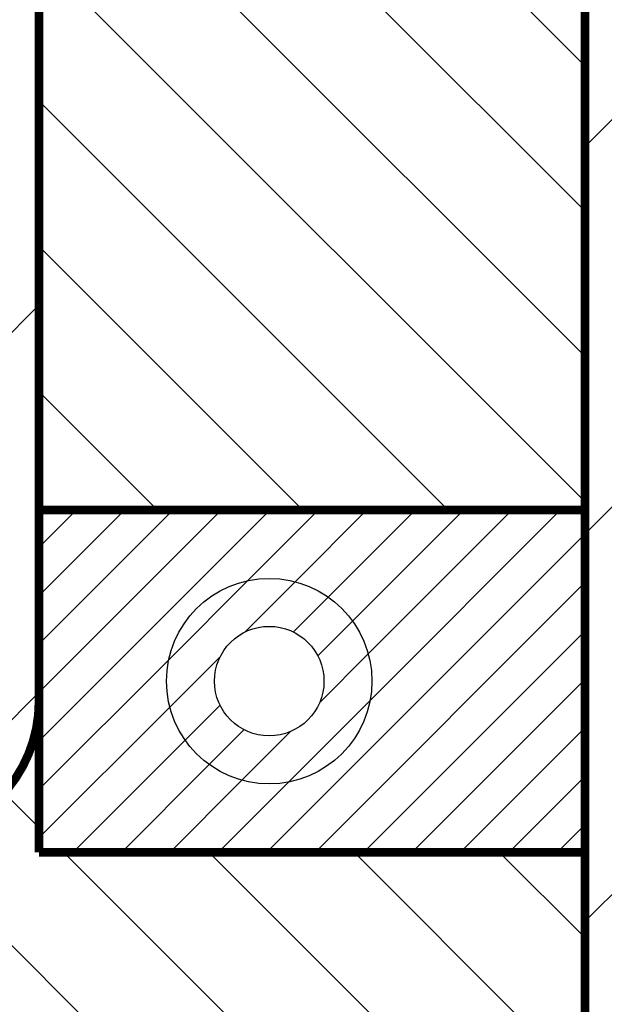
# Model space of a CAD drawing. Header units: inches. Extents: x 71 to 912, y 11 to 605.
# Tile 39 of 94: x 248 to 265, y 251 to 280. Entities that reach past the tile are written whole.
import ezdxf

# ---------------------------------------------------------------- set-up
doc = ezdxf.new("R2010")
doc.units = ezdxf.units.IN
doc.layers.add('1', color=7, linetype='Continuous')
pattern_1 = [(45, (0, 0), (-0.7071067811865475, 0.7071067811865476), [])]
pattern_2 = [(45, (0, 0), (-5.65685424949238, 5.656854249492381), [])]
pattern_3 = [(135, (0, 0), (-2.121320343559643, -2.121320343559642), [])]

# ---------------------------------------------------------------- blocks, each defined once
blk = doc.blocks.new('E8021-96570_pcb__1', base_point=(115.5700000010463, 95.77000044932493))
at = {"layer": '1', "linetype": 'Continuous'}
h = blk.add_hatch(dxfattribs=at)
h.set_pattern_fill('_USER', color=1, angle=45, pattern_type=0)
h.set_pattern_definition(pattern_1)
edge = h.paths.add_edge_path()
edge.add_line((697.2300000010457, 400.4000004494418), (673.2000000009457, 400.4000004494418))
edge.add_arc((673.2000000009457, 396.4000004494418), 4, 90, 180)
edge.add_line((669.2000000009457, 396.4000004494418), (669.2000000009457, 224.4000004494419))
edge.add_arc((673.2000000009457, 224.4000004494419), 4, 180, 270)
edge.add_line((673.2000000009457, 220.4000004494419), (697.2300000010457, 220.4000004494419))
edge.add_line((697.2300000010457, 220.4000004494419), (697.2300000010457, 95.77000044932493))
edge.add_line((697.2300000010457, 95.77000044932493), (413.9072226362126, 95.77000044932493))
edge.add_arc((406.4000000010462, 88.42891004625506), 10.5, 44.35896565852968, 135.6410343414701)
edge.add_line((398.8927773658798, 95.77000044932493), (316.7373705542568, 95.77000044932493))
edge.add_arc((308.3749708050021, 89.42017600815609), 10.50000000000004, 37.21050780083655, 142.7894921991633)
edge.add_line((300.0125710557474, 95.77000044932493), (115.5700000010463, 95.77000044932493))
edge.add_line((115.5700000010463, 95.77000044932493), (115.5700000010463, 220.4000004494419))
edge.add_line((115.5700000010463, 220.4000004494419), (139.6000000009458, 220.4000004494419))
edge.add_arc((139.6000000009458, 224.4000004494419), 4, 270, 360)
edge.add_line((143.6000000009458, 224.4000004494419), (143.6000000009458, 396.4000004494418))
edge.add_arc((139.6000000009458, 396.4000004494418), 4, 0, 90)
edge.add_line((139.6000000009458, 400.4000004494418), (115.5700000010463, 400.4000004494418))
edge.add_line((115.5700000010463, 400.4000004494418), (115.5700000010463, 525.0300004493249))
edge.add_line((115.5700000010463, 525.0300004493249), (300.0127332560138, 525.0300004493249))
edge.add_arc((308.3750000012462, 531.3800000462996), 10.49999999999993, 217.2117079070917, 322.7882920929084)
edge.add_line((316.7372667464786, 525.0300004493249), (325.2327773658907, 525.0300004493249))
edge.add_arc((332.7400000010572, 532.3710908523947), 10.49999999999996, 224.358965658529, 315.6410343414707)
edge.add_line((340.2472226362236, 525.0300004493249), (472.5527773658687, 525.0300004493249))
edge.add_arc((480.0600000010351, 532.3710908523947), 10.49999999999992, 224.3589656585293, 315.6410343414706)
edge.add_line((487.5672226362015, 525.0300004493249), (697.2300000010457, 525.0300004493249))
edge.add_line((697.2300000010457, 525.0300004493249), (697.2300000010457, 400.4000004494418))
edge = h.paths.add_edge_path(flags=16)
edge.add_arc((188.9200000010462, 477.2200004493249), 4, 270, 360)
edge.add_line((192.9200000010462, 477.2200004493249), (192.9200000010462, 514.2200004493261))
edge.add_arc((188.9200000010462, 514.2200004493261), 4, 0, 90)
edge.add_line((188.9200000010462, 518.2200004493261), (181.9200000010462, 518.2200004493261))
edge.add_arc((181.9200000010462, 514.2200004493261), 4, 90, 180)
edge.add_line((177.9200000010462, 514.2200004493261), (177.9200000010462, 477.2200004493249))
edge.add_arc((181.9200000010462, 477.2200004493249), 4, 180, 270)
edge.add_line((181.9200000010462, 473.2200004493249), (188.9200000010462, 473.2200004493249))
edge = h.paths.add_edge_path(flags=16)
edge.add_arc((336.2400000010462, 514.2200004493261), 4, 0, 90)
edge.add_line((336.2400000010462, 518.2200004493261), (329.2400000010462, 518.2200004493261))
edge.add_arc((329.2400000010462, 514.2200004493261), 4, 90, 180)
edge.add_line((325.2400000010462, 514.2200004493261), (325.2400000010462, 477.2200004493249))
edge.add_arc((329.2400000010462, 477.2200004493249), 4, 180, 270)
edge.add_line((329.2400000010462, 473.2200004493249), (336.2400000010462, 473.2200004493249))
edge.add_arc((336.2400000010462, 477.2200004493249), 4, 270, 360)
edge.add_line((340.2400000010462, 477.2200004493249), (340.2400000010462, 514.2200004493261))
edge = h.paths.add_edge_path(flags=16)
edge.add_arc((181.9200000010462, 143.5800004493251), 4, 90, 180)
edge.add_line((177.9200000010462, 143.5800004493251), (177.9200000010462, 106.5800004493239))
edge.add_arc((181.9200000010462, 106.5800004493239), 4, 180, 270)
edge.add_line((181.9200000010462, 102.5800004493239), (188.9200000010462, 102.5800004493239))
edge.add_arc((188.9200000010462, 106.5800004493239), 4, 270, 360)
edge.add_line((192.9200000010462, 106.5800004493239), (192.9200000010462, 143.5800004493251))
edge.add_arc((188.9200000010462, 143.5800004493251), 4, 0, 90)
edge.add_line((188.9200000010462, 147.5800004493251), (181.9200000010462, 147.5800004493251))
edge = h.paths.add_edge_path(flags=16)
edge.add_arc((336.2400000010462, 106.5800004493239), 4, 270, 360)
edge.add_line((340.2400000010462, 106.5800004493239), (340.2400000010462, 143.5800004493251))
edge.add_arc((336.2400000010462, 143.5800004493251), 4, 0, 90)
edge.add_line((336.2400000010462, 147.5800004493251), (329.2400000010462, 147.5800004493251))
edge.add_arc((329.2400000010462, 143.5800004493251), 4, 90, 180)
edge.add_line((325.2400000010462, 143.5800004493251), (325.2400000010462, 106.5800004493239))
edge.add_arc((329.2400000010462, 106.5800004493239), 4, 180, 270)
edge.add_line((329.2400000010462, 102.5800004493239), (336.2400000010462, 102.5800004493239))
edge = h.paths.add_edge_path(flags=16)
edge.add_arc((483.5600000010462, 514.2200004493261), 4, 0, 90)
edge.add_line((483.5600000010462, 518.2200004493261), (476.5600000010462, 518.2200004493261))
edge.add_arc((476.5600000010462, 514.2200004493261), 4, 90, 180)
edge.add_line((472.5600000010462, 514.2200004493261), (472.5600000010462, 477.2200004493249))
edge.add_arc((476.5600000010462, 477.2200004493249), 4, 180, 270)
edge.add_line((476.5600000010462, 473.2200004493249), (483.5600000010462, 473.2200004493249))
edge.add_arc((483.5600000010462, 477.2200004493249), 4, 270, 360)
edge.add_line((487.5600000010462, 477.2200004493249), (487.5600000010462, 514.2200004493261))
edge = h.paths.add_edge_path(flags=16)
edge.add_arc((630.8800000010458, 477.2200004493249), 4, 270, 360)
edge.add_line((634.8800000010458, 477.2200004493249), (634.8800000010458, 514.2200004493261))
edge.add_arc((630.8800000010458, 514.2200004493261), 4, 0, 90)
edge.add_line((630.8800000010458, 518.2200004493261), (623.8800000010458, 518.2200004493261))
edge.add_arc((623.8800000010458, 514.2200004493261), 4, 90, 180)
edge.add_line((619.8800000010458, 514.2200004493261), (619.8800000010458, 477.2200004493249))
edge.add_arc((623.8800000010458, 477.2200004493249), 4, 180, 270)
edge.add_line((623.8800000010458, 473.2200004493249), (630.8800000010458, 473.2200004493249))
edge = h.paths.add_edge_path(flags=16)
edge.add_arc((483.5600000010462, 143.5800004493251), 4, 0, 90)
edge.add_line((483.5600000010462, 147.5800004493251), (476.5600000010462, 147.5800004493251))
edge.add_arc((476.5600000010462, 143.5800004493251), 4, 90, 180)
edge.add_line((472.5600000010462, 143.5800004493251), (472.5600000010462, 106.5800004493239))
edge.add_arc((476.5600000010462, 106.5800004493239), 4, 180, 270)
edge.add_line((476.5600000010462, 102.5800004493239), (483.5600000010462, 102.5800004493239))
edge.add_arc((483.5600000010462, 106.5800004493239), 4, 270, 360)
edge.add_line((487.5600000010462, 106.5800004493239), (487.5600000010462, 143.5800004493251))
edge = h.paths.add_edge_path(flags=16)
edge.add_arc((630.8800000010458, 106.5800004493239), 4, 270, 360)
edge.add_line((634.8800000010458, 106.5800004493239), (634.8800000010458, 143.5800004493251))
edge.add_arc((630.8800000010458, 143.5800004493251), 4, 0, 90)
edge.add_line((630.8800000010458, 147.5800004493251), (623.8800000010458, 147.5800004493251))
edge.add_arc((623.8800000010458, 143.5800004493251), 4, 90, 180)
edge.add_line((619.8800000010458, 143.5800004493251), (619.8800000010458, 106.5800004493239))
edge.add_arc((623.8800000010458, 106.5800004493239), 4, 180, 270)
edge.add_line((623.8800000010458, 102.5800004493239), (630.8800000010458, 102.5800004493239))
edge = h.paths.add_edge_path(flags=16)
edge.add_line((416.7300000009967, 220.6000004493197), (396.0700000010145, 220.600000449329))
edge.add_line((396.0700000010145, 220.600000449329), (396.0700000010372, 199.260000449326))
edge.add_line((396.0700000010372, 199.260000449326), (396.0700000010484, 106.5800004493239))
edge.add_arc((392.0700000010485, 106.5800004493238), 3.999999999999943, -89.9999999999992, 7.958078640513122e-13, ccw=False)
edge.add_line((392.0700000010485, 102.5800004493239), (347.0700000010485, 102.5800004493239))
edge.add_arc((347.070000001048, 106.5800004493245), 4.000000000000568, 180.0000000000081, 270.00000000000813, ccw=False)
edge.add_line((343.0700000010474, 106.5800004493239), (343.0700000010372, 199.260000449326))
edge.add_line((343.0700000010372, 199.260000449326), (343.0700000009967, 220.6000004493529))
edge.add_line((343.0700000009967, 220.6000004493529), (322.4100000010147, 220.6000004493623))
edge.add_line((322.4100000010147, 220.6000004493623), (322.4100000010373, 199.260000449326))
edge.add_line((322.4100000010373, 199.260000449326), (322.4100000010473, 106.5800004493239))
edge.add_arc((318.4100000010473, 106.5800004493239), 4, 270, 360, ccw=False)
edge.add_line((318.4100000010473, 102.5800004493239), (273.4100000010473, 102.5800004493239))
edge.add_arc((273.4100000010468, 106.5800004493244), 4.000000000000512, 180.0000000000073, 270.00000000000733, ccw=False)
edge.add_line((269.4100000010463, 106.5800004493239), (269.4100000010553, 199.260000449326))
edge.add_line((269.4100000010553, 199.260000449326), (269.4100000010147, 220.6000004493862))
edge.add_line((269.4100000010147, 220.6000004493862), (248.7500000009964, 220.6000004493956))
edge.add_line((248.7500000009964, 220.6000004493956), (248.750000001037, 199.260000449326))
edge.add_line((248.750000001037, 199.260000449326), (248.7500000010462, 106.5800004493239))
edge.add_arc((244.7500000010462, 106.5800004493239), 4, 270, 360, ccw=False)
edge.add_line((244.7500000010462, 102.5800004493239), (199.7500000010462, 102.5800004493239))
edge.add_arc((199.7500000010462, 106.5800004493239), 4, 180, 270, ccw=False)
edge.add_line((195.7500000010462, 106.5800004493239), (195.750000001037, 199.260000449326))
edge.add_line((195.750000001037, 199.260000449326), (195.7500000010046, 220.6000004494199))
edge.add_line((195.7500000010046, 220.6000004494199), (175.0900000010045, 220.6000004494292))
edge.add_line((175.0900000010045, 220.6000004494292), (175.0900000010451, 199.260000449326))
edge.add_line((175.0900000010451, 199.260000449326), (175.0900000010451, 106.5800004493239))
edge.add_arc((171.0900000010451, 106.5800004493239), 4, 270, 360, ccw=False)
edge.add_line((171.0900000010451, 102.5800004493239), (126.0900000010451, 102.5800004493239))
edge.add_arc((126.0900000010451, 106.5800004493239), 4, 180, 270, ccw=False)
edge.add_line((122.0900000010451, 106.5800004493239), (122.0900000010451, 199.260000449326))
edge.add_arc((126.0900000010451, 199.260000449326), 4, 90, 180, ccw=False)
edge.add_line((126.0900000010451, 203.260000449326), (147.7900000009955, 203.260000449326))
edge.add_line((147.7900000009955, 203.260000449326), (147.7900000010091, 233.4000004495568))
edge.add_line((147.7900000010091, 233.4000004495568), (147.7900000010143, 245.0000004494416))
edge.add_line((147.7900000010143, 245.0000004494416), (147.7900000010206, 258.8000004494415))
edge.add_line((147.7900000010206, 258.8000004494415), (147.7900000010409, 304.0000004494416))
edge.add_line((147.7900000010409, 304.0000004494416), (147.7900000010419, 305.8318607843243))
edge.add_arc((150.7900000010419, 305.8318607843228), 2.999999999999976, 130.4160598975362, 179.9999999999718, ccw=False)
edge.add_arc((146.9000000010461, 310.4000004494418), 2.99999999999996, 49.583940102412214, 310.41605989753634, ccw=False)
edge.add_arc((150.7900000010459, 314.9681401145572), 2.999999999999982, 179.9999999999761, 229.5839401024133, ccw=False)
edge.add_line((147.7900000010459, 314.9681401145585), (147.7900000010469, 316.8000004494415))
edge.add_line((147.7900000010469, 316.8000004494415), (147.7900000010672, 362.0000004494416))
edge.add_line((147.7900000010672, 362.0000004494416), (147.7900000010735, 375.8000004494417))
edge.add_line((147.7900000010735, 375.8000004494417), (147.7900000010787, 387.4000004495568))
edge.add_line((147.7900000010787, 387.4000004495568), (147.7900000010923, 417.540000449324))
edge.add_line((147.7900000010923, 417.540000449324), (126.0900000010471, 417.540000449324))
edge.add_arc((126.0900000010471, 421.540000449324), 4, 180, 270, ccw=False)
edge.add_line((122.0900000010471, 421.540000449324), (122.0900000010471, 514.2200004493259))
edge.add_arc((126.0900000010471, 514.2200004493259), 4, 90, 180, ccw=False)
edge.add_line((126.0900000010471, 518.2200004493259), (171.0900000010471, 518.2200004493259))
edge.add_arc((171.0900000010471, 514.2200004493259), 4, 0, 90, ccw=False)
edge.add_line((175.0900000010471, 514.2200004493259), (175.0900000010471, 421.540000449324))
edge.add_line((175.0900000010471, 421.540000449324), (175.0900000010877, 400.2000004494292))
edge.add_line((175.0900000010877, 400.2000004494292), (195.7500000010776, 400.2000004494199))
edge.add_line((195.7500000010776, 400.2000004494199), (195.7500000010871, 421.540000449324))
edge.add_line((195.7500000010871, 421.540000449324), (195.7500000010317, 514.2200004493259))
edge.add_arc((199.7500000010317, 514.2200004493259), 4, 90, 180, ccw=False)
edge.add_line((199.7500000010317, 518.2200004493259), (244.7500000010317, 518.2200004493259))
edge.add_arc((244.7500000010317, 514.2200004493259), 4, 0, 90, ccw=False)
edge.add_line((248.7500000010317, 514.2200004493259), (248.750000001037, 421.540000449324))
edge.add_line((248.750000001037, 421.540000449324), (248.7500000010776, 400.2000004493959))
edge.add_line((248.7500000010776, 400.2000004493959), (269.4100000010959, 400.2000004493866))
edge.add_line((269.4100000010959, 400.2000004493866), (269.4100000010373, 421.540000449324))
edge.add_line((269.4100000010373, 421.540000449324), (269.4100000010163, 514.2200004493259))
edge.add_arc((273.4100000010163, 514.2200004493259), 4, 90, 180, ccw=False)
edge.add_line((273.4100000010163, 518.2200004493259), (318.4100000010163, 518.2200004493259))
edge.add_arc((318.4100000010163, 514.2200004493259), 4, 0, 90, ccw=False)
edge.add_line((322.4100000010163, 514.2200004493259), (322.4100000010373, 421.540000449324))
edge.add_line((322.4100000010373, 421.540000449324), (322.4100000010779, 400.2000004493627))
edge.add_line((322.4100000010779, 400.2000004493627), (343.0700000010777, 400.2000004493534))
edge.add_line((343.0700000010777, 400.2000004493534), (343.0700000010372, 421.540000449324))
edge.add_line((343.0700000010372, 421.540000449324), (343.0700000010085, 514.2200004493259))
edge.add_arc((347.0700000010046, 514.2200004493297), 3.999999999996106, 90.00000000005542, 180.0000000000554, ccw=False)
edge.add_line((347.0700000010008, 518.2200004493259), (392.0700000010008, 518.2200004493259))
edge.add_arc((392.0700000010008, 514.2200004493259), 4, 0, 90, ccw=False)
edge.add_line((396.0700000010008, 514.2200004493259), (396.0700000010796, 421.540000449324))
edge.add_line((396.0700000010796, 421.540000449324), (396.0700000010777, 400.2000004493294))
edge.add_line((396.0700000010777, 400.2000004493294), (416.7300000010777, 400.2000004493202))
edge.add_line((416.7300000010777, 400.2000004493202), (416.7300000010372, 421.540000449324))
edge.add_line((416.7300000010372, 421.540000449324), (416.7300000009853, 514.2200004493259))
edge.add_arc((420.7300000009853, 514.2200004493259), 4, 90, 180, ccw=False)
edge.add_line((420.7300000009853, 518.2200004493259), (465.7300000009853, 518.2200004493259))
edge.add_arc((465.7300000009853, 514.2200004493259), 4, 0, 90, ccw=False)
edge.add_line((469.7300000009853, 514.2200004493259), (469.7300000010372, 421.540000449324))
edge.add_line((469.7300000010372, 421.540000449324), (469.7300000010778, 400.2000004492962))
edge.add_line((469.7300000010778, 400.2000004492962), (490.3900000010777, 400.2000004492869))
edge.add_line((490.3900000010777, 400.2000004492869), (490.3900000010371, 421.540000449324))
edge.add_line((490.3900000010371, 421.540000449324), (490.3900000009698, 514.2200004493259))
edge.add_arc((494.3900000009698, 514.2200004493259), 4, 90, 180, ccw=False)
edge.add_line((494.3900000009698, 518.2200004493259), (539.3900000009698, 518.2200004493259))
edge.add_arc((539.3900000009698, 514.2200004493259), 4, 0, 90, ccw=False)
edge.add_line((543.3900000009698, 514.2200004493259), (543.3900000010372, 421.540000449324))
edge.add_line((543.3900000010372, 421.540000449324), (543.3900000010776, 400.2000004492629))
edge.add_line((543.3900000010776, 400.2000004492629), (564.0500000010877, 400.2000004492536))
edge.add_line((564.0500000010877, 400.2000004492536), (564.0500000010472, 421.540000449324))
edge.add_line((564.0500000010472, 421.540000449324), (564.0500000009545, 514.2200004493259))
edge.add_arc((568.0500000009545, 514.2200004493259), 4, 90, 180, ccw=False)
edge.add_line((568.0500000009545, 518.2200004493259), (613.0500000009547, 518.2200004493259))
edge.add_arc((613.0500000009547, 514.2200004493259), 4, 0, 90, ccw=False)
edge.add_line((617.0500000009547, 514.2200004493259), (617.0500000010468, 421.540000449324))
edge.add_line((617.0500000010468, 421.540000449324), (617.0500000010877, 400.200000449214))
edge.add_line((617.0500000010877, 400.200000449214), (637.7100000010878, 400.2000004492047))
edge.add_line((637.7100000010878, 400.2000004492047), (637.7100000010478, 421.540000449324))
edge.add_line((637.7100000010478, 421.540000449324), (637.7100000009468, 514.2200004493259))
edge.add_arc((641.7100000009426, 514.2200004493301), 3.999999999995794, 90.00000000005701, 180.0000000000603, ccw=False)
edge.add_line((641.7100000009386, 518.2200004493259), (686.7100000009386, 518.2200004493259))
edge.add_arc((686.7100000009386, 514.2200004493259), 4, 0, 90, ccw=False)
edge.add_line((690.7100000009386, 514.2200004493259), (690.7100000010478, 421.540000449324))
edge.add_arc((686.7100000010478, 421.540000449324), 4, 269.9999999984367, 360, ccw=False)
edge.add_line((686.7100000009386, 417.540000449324), (665.0100000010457, 417.540000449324))
edge.add_line((665.0100000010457, 417.540000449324), (665.0100000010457, 387.4000004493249))
edge.add_line((665.0100000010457, 387.4000004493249), (665.0100000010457, 375.8000004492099))
edge.add_line((665.0100000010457, 375.8000004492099), (665.0100000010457, 362.0000004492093))
edge.add_line((665.0100000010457, 362.0000004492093), (665.0100000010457, 317.8000004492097))
edge.add_line((665.0100000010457, 317.8000004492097), (665.0100000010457, 314.968140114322))
edge.add_arc((662.0100000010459, 314.9681401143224), 2.999999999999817, 310.4160598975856, 359.9999999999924, ccw=False)
edge.add_arc((665.9000000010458, 310.4000004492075), 2.999999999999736, -130.4160598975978, 130.4160598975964, ccw=False)
edge.add_arc((662.0100000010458, 305.8318607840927), 2.999999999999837, 6.480149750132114e-12, 49.583940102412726, ccw=False)
edge.add_line((665.0100000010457, 305.831860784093), (665.0100000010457, 303.0000004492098))
edge.add_line((665.0100000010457, 303.0000004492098), (665.0100000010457, 258.8000004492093))
edge.add_line((665.0100000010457, 258.8000004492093), (665.0100000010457, 245.0000004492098))
edge.add_line((665.0100000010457, 245.0000004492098), (665.0100000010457, 233.400000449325))
edge.add_line((665.0100000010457, 233.400000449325), (665.0100000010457, 203.260000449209))
edge.add_line((665.0100000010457, 203.260000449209), (686.7100000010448, 203.260000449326))
edge.add_arc((686.7100000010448, 199.260000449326), 4, 0, 90, ccw=False)
edge.add_line((690.7100000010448, 199.260000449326), (690.7100000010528, 106.5800004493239))
edge.add_arc((686.7100000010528, 106.5800004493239), 4, 270, 360, ccw=False)
edge.add_line((686.7100000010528, 102.5800004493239), (641.7100000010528, 102.5800004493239))
edge.add_arc((641.7100000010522, 106.5800004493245), 4.000000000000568, 180.0000000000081, 270.00000000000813, ccw=False)
edge.add_line((637.7100000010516, 106.5800004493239), (637.7100000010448, 199.260000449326))
edge.add_line((637.7100000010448, 199.260000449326), (637.7100000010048, 220.6000004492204))
edge.add_line((637.7100000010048, 220.6000004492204), (617.0500000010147, 220.6000004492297))
edge.add_line((617.0500000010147, 220.6000004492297), (617.0500000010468, 199.260000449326))
edge.add_line((617.0500000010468, 199.260000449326), (617.0500000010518, 106.5800004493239))
edge.add_arc((613.0500000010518, 106.5800004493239), 4, 270, 360, ccw=False)
edge.add_line((613.0500000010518, 102.5800004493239), (568.0500000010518, 102.5800004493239))
edge.add_arc((568.0500000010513, 106.5800004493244), 4.000000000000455, 180.0000000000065, 270.0000000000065, ccw=False)
edge.add_line((564.0500000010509, 106.5800004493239), (564.0500000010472, 199.260000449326))
edge.add_line((564.0500000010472, 199.260000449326), (564.0500000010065, 220.6000004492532))
edge.add_line((564.0500000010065, 220.6000004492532), (543.3900000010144, 220.6000004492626))
edge.add_line((543.3900000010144, 220.6000004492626), (543.3900000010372, 199.260000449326))
edge.add_line((543.3900000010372, 199.260000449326), (543.3900000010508, 106.5800004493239))
edge.add_arc((539.3900000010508, 106.5800004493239), 4, 270, 360, ccw=False)
edge.add_line((539.3900000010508, 102.5800004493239), (494.3900000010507, 102.5800004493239))
edge.add_arc((494.3900000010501, 106.5800004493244), 4.00000000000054, 180.0000000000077, 270.00000000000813, ccw=False)
edge.add_line((490.3900000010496, 106.5800004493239), (490.3900000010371, 199.260000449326))
edge.add_line((490.3900000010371, 199.260000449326), (490.3900000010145, 220.6000004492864))
edge.add_line((490.3900000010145, 220.6000004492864), (469.7300000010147, 220.6000004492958))
edge.add_line((469.7300000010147, 220.6000004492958), (469.7300000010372, 199.260000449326))
edge.add_line((469.7300000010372, 199.260000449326), (469.7300000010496, 106.5800004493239))
edge.add_arc((465.7300000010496, 106.5800004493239), 4, 270, 360, ccw=False)
edge.add_line((465.7300000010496, 102.5800004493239), (420.7300000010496, 102.5800004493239))
edge.add_arc((420.730000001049, 106.5800004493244), 4.00000000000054, 180.0000000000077, 270.00000000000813, ccw=False)
edge.add_line((416.7300000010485, 106.5800004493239), (416.7300000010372, 199.260000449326))
edge.add_line((416.7300000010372, 199.260000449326), (416.7300000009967, 220.6000004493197))
edge = h.paths.add_edge_path(flags=16)
edge.add_arc((118.7900000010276, 508.5200004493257), 3, 0, 360)
edge = h.paths.add_edge_path(flags=16)
edge.add_arc((185.4200000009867, 467.8800004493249), 3, 0, 360)
edge = h.paths.add_edge_path(flags=16)
edge.add_arc((118.7900000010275, 412.400000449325), 3, 0, 360)
edge = h.paths.add_edge_path(flags=16)
edge.add_arc((185.4200000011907, 408.4700000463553), 8, 0, 360)
edge = h.paths.add_edge_path(flags=16)
edge.add_arc((266.1100000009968, 508.5200004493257), 3, 0, 360)
edge = h.paths.add_edge_path(flags=16)
edge.add_arc((332.7400000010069, 467.8800004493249), 3, 0, 360)
edge = h.paths.add_edge_path(flags=16)
edge.add_arc((266.1100000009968, 412.400000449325), 3, 0, 360)
edge = h.paths.add_edge_path(flags=16)
edge.add_arc((118.7900000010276, 208.4000004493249), 3, 0, 360)
edge = h.paths.add_edge_path(flags=16)
edge.add_arc((185.4200000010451, 152.920000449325), 3, 0, 360)
edge = h.paths.add_edge_path(flags=16)
edge.add_arc((118.7900000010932, 105.280000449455), 1.509999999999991, 0, 360)
edge = h.paths.add_edge_path(flags=16)
edge.add_arc((118.7900000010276, 112.2800004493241), 3, 0, 360)
edge = h.paths.add_edge_path(flags=16)
edge.add_arc((266.1100000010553, 208.4000004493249), 3, 0, 360)
edge = h.paths.add_edge_path(flags=16)
edge.add_arc((266.1100000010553, 112.2800004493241), 3, 0, 360)
edge = h.paths.add_edge_path(flags=16)
edge.add_arc((332.7400000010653, 152.920000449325), 3, 0, 360)
edge = h.paths.add_edge_path(flags=16)
edge.add_arc((413.4300000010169, 508.5200004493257), 3, 0, 360)
edge = h.paths.add_edge_path(flags=16)
edge.add_arc((406.3999708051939, 514.4001760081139), 6, 0, 360)
edge = h.paths.add_edge_path(flags=16)
edge.add_arc((546.6900000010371, 508.5200004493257), 3, 0, 360)
edge = h.paths.add_edge_path(flags=16)
edge.add_arc((480.0600000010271, 467.8800004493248), 3, 0, 360)
edge = h.paths.add_edge_path(flags=16)
edge.add_arc((546.6900000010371, 412.400000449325), 3, 0, 360)
edge = h.paths.add_edge_path(flags=16)
edge.add_arc((413.4300000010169, 412.400000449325), 3, 0, 360)
edge = h.paths.add_edge_path(flags=16)
edge.add_arc((694.0100000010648, 508.5200004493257), 3, 0, 360)
edge = h.paths.add_edge_path(flags=16)
edge.add_arc((627.3800000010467, 467.8800004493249), 3, 0, 360)
edge = h.paths.add_edge_path(flags=16)
edge.add_arc((694.0100000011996, 515.5200004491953), 1.510000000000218, 0, 360)
edge = h.paths.add_edge_path(flags=16)
edge.add_arc((627.3800000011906, 408.4700000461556), 8, 0, 360)
edge = h.paths.add_edge_path(flags=16)
edge.add_arc((694.0100000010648, 412.400000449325), 3, 0, 360)
edge = h.paths.add_edge_path(flags=16)
edge.add_arc((546.6900000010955, 208.4000004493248), 3, 0, 360)
edge = h.paths.add_edge_path(flags=16)
edge.add_arc((413.4300000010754, 208.4000004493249), 3, 0, 360)
edge = h.paths.add_edge_path(flags=16)
edge.add_arc((406.400000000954, 106.4000004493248), 6, 0, 360)
edge = h.paths.add_edge_path(flags=16)
edge.add_arc((413.4300000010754, 112.2800004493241), 3, 0, 360)
edge = h.paths.add_edge_path(flags=16)
edge.add_arc((406.3999708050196, 127.9001760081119), 8, 0, 360)
edge = h.paths.add_edge_path(flags=16)
edge.add_arc((480.0600000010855, 152.9200004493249), 3, 0, 360)
edge = h.paths.add_edge_path(flags=16)
edge.add_arc((546.6900000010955, 112.2800004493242), 3, 0, 360)
edge = h.paths.add_edge_path(flags=16)
edge.add_arc((694.0100000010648, 208.4000004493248), 3, 0, 360)
edge = h.paths.add_edge_path(flags=16)
edge.add_arc((627.3800000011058, 152.9200004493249), 3, 0, 360)
edge = h.paths.add_edge_path(flags=16)
edge.add_arc((694.0100000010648, 112.280000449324), 3, 0, 360)
h = blk.add_hatch(dxfattribs=at)
h.set_pattern_fill('_USER', color=6, scale=3, pattern_type=0)
h.set_pattern_definition([(0, (0, 0), (0, 3), [])])
edge = h.paths.add_edge_path()
edge.add_line((313.4000000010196, 251.5878250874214), (284.2593975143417, 280.7284275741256))
edge.add_arc((281.4309703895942, 277.9000004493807), 3.999999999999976, 44.99999999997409, 89.99999999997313)
edge.add_line((281.4309703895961, 281.9000004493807), (264.7000000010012, 281.9000004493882))
edge.add_line((264.7000000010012, 281.9000004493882), (264.7000000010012, 300.4000004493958))
edge.add_line((264.7000000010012, 300.4000004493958), (264.7000000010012, 320.4000004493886))
edge.add_line((264.7000000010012, 320.4000004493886), (264.7000000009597, 338.9000004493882))
edge.add_line((264.7000000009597, 338.9000004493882), (281.4309703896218, 338.9000004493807))
edge.add_arc((281.4309703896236, 342.9000004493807), 3.999999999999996, 269.999999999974, 314.9999999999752)
edge.add_line((284.2593975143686, 340.0715733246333), (313.4000000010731, 369.2121758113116))
edge.add_line((313.4000000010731, 369.2121758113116), (313.4000000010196, 251.5878250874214))
h = blk.add_hatch(dxfattribs=at)
h.set_pattern_fill('_USER', color=6, scale=8, angle=45, pattern_type=0)
h.set_pattern_definition(pattern_2)
edge = h.paths.add_edge_path()
edge.add_line((248.7500000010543, 303.0000004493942), (248.7500000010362, 300.4000004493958))
edge.add_line((248.7500000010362, 300.4000004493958), (248.7500000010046, 265.400000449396))
edge.add_line((248.7500000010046, 265.400000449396), (248.7500000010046, 259.8000004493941))
edge.add_arc((244.7500000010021, 259.8000004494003), 4.000000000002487, 269.9999999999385, 359.99999999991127, ccw=False)
edge.add_line((244.7500000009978, 255.8000004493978), (234.9642970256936, 255.8000004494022))
edge.add_arc((234.964297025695, 258.8000004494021), 2.999999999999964, 219.4418020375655, 269.99999999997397, ccw=False)
edge.add_arc((228.3999996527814, 253.4000004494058), 5.500000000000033, 39.44180203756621, 132.4188620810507)
edge.add_line((224.6899996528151, 257.4602836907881), (224.6899996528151, 307.0000004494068))
edge.add_line((224.6899996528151, 307.0000004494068), (244.7500000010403, 307.0000004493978))
edge.add_arc((244.7500000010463, 303.0000004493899), 4.000000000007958, 6.178879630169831e-11, 90.00000000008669, ccw=False)
h = blk.add_hatch(dxfattribs=at)
h.set_pattern_fill('_USER', color=1, scale=3, angle=135, pattern_type=0)
h.set_pattern_definition(pattern_3)
h.paths.add_polyline_path([(264.7000000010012, 281.9000004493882), (264.7000000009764, 265.4000004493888), (248.7500000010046, 265.400000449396), (248.7500000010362, 300.4000004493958), (264.7000000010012, 300.4000004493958)])
h = blk.add_hatch(dxfattribs=at)
h.set_pattern_fill('_USER', color=6, scale=8, angle=45, pattern_type=0)
h.set_pattern_definition(pattern_2)
edge = h.paths.add_edge_path()
edge.add_line((528.5406024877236, 280.7284275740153), (499.4000000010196, 251.5878250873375))
edge.add_line((499.4000000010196, 251.5878250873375), (487.3837482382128, 239.5715733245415))
edge.add_arc((484.5553211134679, 242.400000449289), 3.999999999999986, 269.99999999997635, 314.9999999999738, ccw=False)
edge.add_line((484.5553211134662, 238.400000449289), (478.6360679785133, 238.4000004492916))
edge.add_arc((476.4000000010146, 240.4000004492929), 2.999999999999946, 221.8103148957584, 318.18968510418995, ccw=False)
edge.add_line((474.1639320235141, 238.4000004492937), (422.9000000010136, 238.4000004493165))
edge.add_line((422.9000000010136, 238.4000004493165), (389.9000000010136, 238.4000004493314))
edge.add_line((389.9000000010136, 238.4000004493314), (338.6360679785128, 238.4000004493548))
edge.add_arc((336.4000000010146, 240.4000004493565), 3.000000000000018, 221.8103148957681, 318.1896851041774, ccw=False)
edge.add_line((334.1639320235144, 238.4000004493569), (328.2446788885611, 238.4000004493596))
edge.add_arc((328.244678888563, 242.4000004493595), 3.999999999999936, 224.9999999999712, 269.9999999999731, ccw=False)
edge.add_line((325.4162517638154, 239.5715733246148), (313.4000000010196, 251.5878250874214))
edge.add_line((313.4000000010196, 251.5878250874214), (284.2593975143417, 280.7284275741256))
edge.add_arc((281.4309703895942, 277.9000004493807), 3.999999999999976, 44.99999999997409, 89.99999999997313)
edge.add_line((281.4309703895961, 281.9000004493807), (264.7000000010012, 281.9000004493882))
edge.add_line((264.7000000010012, 281.9000004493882), (264.7000000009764, 265.4000004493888))
edge.add_line((264.7000000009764, 265.4000004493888), (264.7000000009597, 255.400000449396))
edge.add_line((264.7000000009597, 255.400000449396), (264.7000000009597, 228.4000004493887))
edge.add_arc((269.2000000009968, 228.4000004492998), 4.500000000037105, 179.9999999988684, 269.9999999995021)
edge.add_line((269.2000000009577, 223.9000004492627), (543.6000000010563, 223.9000004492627))
edge.add_arc((543.6000000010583, 228.4000004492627), 4.5, 269.999999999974, 359.9999999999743)
edge.add_line((548.1000000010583, 228.4000004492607), (548.1000000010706, 255.4000004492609))
edge.add_line((548.1000000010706, 255.4000004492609), (548.1000000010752, 265.4000004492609))
edge.add_line((548.1000000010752, 265.4000004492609), (548.1000000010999, 281.9000004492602))
edge.add_line((548.1000000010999, 281.9000004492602), (531.3690296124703, 281.9000004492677))
edge.add_arc((531.3690296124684, 277.9000004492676), 4.000000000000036, 89.99999999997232, 134.9999999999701)
h = blk.add_hatch(dxfattribs=at)
h.set_pattern_fill('_USER', color=1, angle=45, pattern_type=0)
h.set_pattern_definition(pattern_1)
h.paths.add_polyline_path([(264.7000000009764, 265.4000004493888), (248.7500000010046, 265.400000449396), (248.7500000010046, 259.8000004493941), (248.7500000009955, 255.400000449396), (264.7000000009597, 255.400000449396)])
edge = h.paths.add_edge_path(flags=16)
edge.add_arc((255.4750000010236, 260.4000004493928), 3, 0, 360)
h = blk.add_hatch(dxfattribs=at)
h.set_pattern_fill('_USER', color=1, angle=45, pattern_type=0)
h.set_pattern_definition(pattern_1)
edge = h.paths.add_edge_path()
edge.add_arc((255.4750000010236, 260.4000004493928), 3, 0, 360)
edge = h.paths.add_edge_path(flags=16)
edge.add_arc((255.4750000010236, 260.4000004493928), 1.599999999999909, 0, 360)
h = blk.add_hatch(dxfattribs=at)
h.set_pattern_fill('_USER', color=1, scale=3, angle=135, pattern_type=0)
h.set_pattern_definition(pattern_3)
edge = h.paths.add_edge_path()
edge.add_arc((577.8357029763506, 258.8000004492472), 2.999999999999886, 269.9999999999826, 320.5581979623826)
edge.add_arc((584.4000003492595, 253.400000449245), 5.500000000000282, 47.58113791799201, 140.5581979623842, ccw=False)
edge.add_arc((584.4000003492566, 253.4000004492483), 5.499999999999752, 39.44180203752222, 47.58113791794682, ccw=False)
edge.add_arc((590.9642977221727, 258.8000004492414), 3.000000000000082, 219.4418020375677, 269.9999999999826)
edge.add_line((590.9642977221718, 255.8000004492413), (599.9418854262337, 255.8000004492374))
edge.add_arc((600.7100000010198, 252.9000004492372), 2.999999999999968, 104.8351115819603, 435.1648884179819)
edge.add_line((601.4781145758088, 255.8000004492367), (613.5100003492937, 255.8000004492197))
edge.add_line((613.5100003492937, 255.8000004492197), (625.3418854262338, 255.8000004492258))
edge.add_arc((626.1100000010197, 252.9000004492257), 2.999999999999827, 104.8351115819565, 435.1648884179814)
edge.add_line((626.8781145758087, 255.8000004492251), (638.9100003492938, 255.8000004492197))
edge.add_line((638.9100003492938, 255.8000004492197), (650.7418854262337, 255.8000004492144))
edge.add_arc((651.5100000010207, 252.9000004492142), 3.000000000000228, 104.8351115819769, 435.1648884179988)
edge.add_line((652.2781145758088, 255.8000004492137), (662.0100000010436, 255.8000004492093))
edge.add_arc((662.0100000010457, 258.8000004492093), 2.999999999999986, 269.9999999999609, 360)
edge.add_line((665.0100000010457, 258.8000004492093), (665.0100000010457, 245.0000004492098))
edge.add_arc((661.0100000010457, 245.0000004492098), 4, 0, 89.99999999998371)
edge.add_line((661.0100000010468, 249.0000004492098), (588.5821050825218, 249.0000004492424))
edge.add_arc((588.5821050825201, 246.0000004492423), 3.000000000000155, 89.99999999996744, 119.4729316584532)
edge.add_arc((584.4000003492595, 253.400000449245), 5.499999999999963, 240.527068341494, 299.4729316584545, ccw=False)
edge.add_arc((580.2178956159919, 246.0000004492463), 3.000000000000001, 60.52706834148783, 89.99999999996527)
edge.add_line((580.2178956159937, 249.0000004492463), (568.050000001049, 249.0000004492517))
edge.add_arc((568.0500000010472, 245.0000004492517), 4, 89.99999999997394, 180)
edge.add_line((564.0500000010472, 245.0000004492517), (564.0500000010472, 233.400000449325))
edge.add_arc((568.0500000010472, 233.400000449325), 4, 180, 270)
edge.add_line((568.0500000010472, 229.400000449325), (661.0100000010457, 229.400000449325))
edge.add_arc((661.0100000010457, 233.400000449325), 4, 270, 360)
edge.add_line((665.0100000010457, 233.400000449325), (665.0100000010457, 203.260000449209))
edge.add_line((665.0100000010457, 203.260000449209), (641.7100000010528, 203.260000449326))
edge.add_arc((641.7100000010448, 199.260000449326), 4, 89.99999999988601, 180)
edge.add_line((637.7100000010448, 199.260000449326), (637.7100000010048, 220.6000004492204))
edge.add_line((637.7100000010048, 220.6000004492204), (617.0500000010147, 220.6000004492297))
edge.add_line((617.0500000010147, 220.6000004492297), (617.0500000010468, 199.260000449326))
edge.add_arc((613.0500000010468, 199.260000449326), 4, 0, 90)
edge.add_line((613.0500000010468, 203.260000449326), (568.0500000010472, 203.260000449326))
edge.add_arc((568.0500000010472, 199.260000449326), 4, 90, 180)
edge.add_line((564.0500000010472, 199.260000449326), (564.0500000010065, 220.6000004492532))
edge.add_line((564.0500000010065, 220.6000004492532), (543.3900000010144, 220.6000004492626))
edge.add_line((543.3900000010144, 220.6000004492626), (543.3900000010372, 199.260000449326))
edge.add_arc((539.3900000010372, 199.260000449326), 4, 0, 90)
edge.add_line((539.3900000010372, 203.260000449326), (494.3900000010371, 203.260000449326))
edge.add_arc((494.3900000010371, 199.260000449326), 4, 90, 180)
edge.add_line((490.3900000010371, 199.260000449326), (490.3900000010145, 220.6000004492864))
edge.add_line((490.3900000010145, 220.6000004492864), (469.7300000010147, 220.6000004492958))
edge.add_line((469.7300000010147, 220.6000004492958), (469.7300000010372, 199.260000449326))
edge.add_arc((465.7300000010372, 199.260000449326), 4, 0, 90)
edge.add_line((465.7300000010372, 203.260000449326), (420.7300000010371, 203.260000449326))
edge.add_arc((420.7300000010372, 199.260000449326), 4, 90.00000000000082, 180)
edge.add_line((416.7300000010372, 199.260000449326), (416.7300000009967, 220.6000004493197))
edge.add_line((416.7300000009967, 220.6000004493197), (396.0700000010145, 220.600000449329))
edge.add_line((396.0700000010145, 220.600000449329), (396.0700000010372, 199.260000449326))
edge.add_arc((392.0700000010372, 199.260000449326), 4, 0, 90)
edge.add_line((392.0700000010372, 203.260000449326), (347.0700000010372, 203.260000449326))
edge.add_arc((347.0700000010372, 199.260000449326), 4, 90, 180)
edge.add_line((343.0700000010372, 199.260000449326), (343.0700000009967, 220.6000004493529))
edge.add_line((343.0700000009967, 220.6000004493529), (322.4100000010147, 220.6000004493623))
edge.add_line((322.4100000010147, 220.6000004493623), (322.4100000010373, 199.260000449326))
edge.add_arc((318.4100000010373, 199.260000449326), 4, 0, 90)
edge.add_line((318.4100000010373, 203.260000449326), (273.4100000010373, 203.260000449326))
edge.add_arc((273.4100000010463, 199.260000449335), 3.999999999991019, 90.00000000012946, 180.0000000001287)
edge.add_line((269.4100000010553, 199.260000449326), (269.4100000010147, 220.6000004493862))
edge.add_line((269.4100000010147, 220.6000004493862), (248.7500000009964, 220.6000004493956))
edge.add_line((248.7500000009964, 220.6000004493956), (248.750000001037, 199.260000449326))
edge.add_arc((244.750000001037, 199.260000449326), 4, 0, 90)
edge.add_line((244.750000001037, 203.260000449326), (199.7500000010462, 203.260000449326))
edge.add_arc((199.750000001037, 199.260000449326), 4, 89.9999999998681, 180)
edge.add_line((195.750000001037, 199.260000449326), (195.7500000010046, 220.6000004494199))
edge.add_line((195.7500000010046, 220.6000004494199), (175.0900000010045, 220.6000004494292))
edge.add_line((175.0900000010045, 220.6000004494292), (175.0900000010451, 199.260000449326))
edge.add_arc((171.0900000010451, 199.260000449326), 4, 0, 90.00000000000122)
edge.add_line((171.090000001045, 203.260000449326), (147.7900000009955, 203.260000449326))
edge.add_line((147.7900000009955, 203.260000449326), (147.7900000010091, 233.4000004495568))
edge.add_arc((151.7900000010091, 233.400000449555), 4, 179.9999999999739, 269.9999999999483)
edge.add_line((151.7900000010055, 229.400000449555), (244.7500000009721, 229.400000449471))
edge.add_arc((244.7500000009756, 233.400000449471), 4, 269.9999999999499, 359.9999999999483)
edge.add_line((248.7500000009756, 233.4000004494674), (248.7500000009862, 245.0000004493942))
edge.add_arc((244.7500000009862, 245.0000004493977), 4, 359.9999999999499, 449.9999999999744)
edge.add_line((244.750000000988, 249.0000004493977), (232.5821043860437, 249.0000004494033))
edge.add_arc((232.5821043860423, 246.0000004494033), 3, 89.99999999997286, 119.4729316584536)
edge.add_arc((228.3999996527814, 253.4000004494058), 5.500000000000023, 240.5270683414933, 299.4729316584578, ccw=False)
edge.add_arc((224.2178949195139, 246.000000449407), 3.000000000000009, 60.52706834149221, 89.99999999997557)
edge.add_line((224.2178949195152, 249.000000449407), (151.7900000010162, 249.0000004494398))
edge.add_arc((151.7900000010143, 245.0000004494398), 4, 89.99999999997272, 179.9999999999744)
edge.add_line((147.7900000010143, 245.0000004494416), (147.7900000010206, 258.8000004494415))
edge.add_arc((150.7900000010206, 258.8000004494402), 3.000000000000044, 179.9999999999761, 269.9999999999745)
edge.add_line((150.7900000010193, 255.8000004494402), (160.5218854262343, 255.8000004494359))
edge.add_arc((161.2900000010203, 252.9000004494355), 3.000000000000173, 104.8351115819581, 435.1648884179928)
edge.add_line((162.0581145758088, 255.8000004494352), (173.8899996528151, 255.8000004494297))
edge.add_line((173.8899996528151, 255.8000004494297), (185.921885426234, 255.8000004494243))
edge.add_arc((186.6900000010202, 252.9000004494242), 2.999999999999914, 104.8351115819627, 435.1648884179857)
edge.add_line((187.458114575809, 255.8000004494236), (199.2899996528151, 255.8000004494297))
edge.add_line((199.2899996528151, 255.8000004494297), (211.3218854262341, 255.8000004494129))
edge.add_arc((212.0900000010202, 252.9000004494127), 3.000000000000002, 104.8351115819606, 435.1648884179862)
edge.add_line((212.858114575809, 255.8000004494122), (221.8357022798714, 255.8000004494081))
edge.add_arc((221.8357022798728, 258.8000004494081), 3.000000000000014, 269.999999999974, 320.5581979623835)
edge.add_arc((228.3999996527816, 253.4000004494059), 5.500000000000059, 132.4188620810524, 140.5581979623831, ccw=False)
edge.add_arc((228.3999996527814, 253.4000004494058), 5.500000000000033, 39.44180203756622, 132.4188620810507, ccw=False)
edge.add_arc((234.964297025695, 258.8000004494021), 2.999999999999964, 219.4418020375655, 269.999999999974)
edge.add_line((234.9642970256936, 255.8000004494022), (244.7500000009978, 255.8000004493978))
edge.add_arc((244.7500000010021, 259.8000004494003), 4.000000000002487, 269.9999999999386, 359.9999999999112)
edge.add_line((248.7500000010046, 259.8000004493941), (248.7500000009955, 255.400000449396))
edge.add_line((248.7500000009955, 255.400000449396), (264.7000000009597, 255.400000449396))
edge.add_line((264.7000000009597, 255.400000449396), (264.7000000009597, 228.4000004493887))
edge.add_arc((269.2000000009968, 228.4000004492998), 4.500000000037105, 179.9999999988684, 269.9999999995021)
edge.add_line((269.2000000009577, 223.9000004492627), (543.6000000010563, 223.9000004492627))
edge.add_arc((543.6000000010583, 228.4000004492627), 4.5, 269.999999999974, 359.9999999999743)
edge.add_line((548.1000000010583, 228.4000004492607), (548.1000000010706, 255.4000004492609))
edge.add_line((548.1000000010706, 255.4000004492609), (564.0500000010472, 255.4000004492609))
edge.add_line((564.0500000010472, 255.4000004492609), (564.0500000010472, 259.8000004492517))
edge.add_arc((568.0500000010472, 259.8000004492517), 3.999999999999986, 180, 269.999999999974)
edge.add_line((568.0500000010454, 255.8000004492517), (577.8357029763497, 255.8000004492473))
at = {"color": 3, "linetype": 'Continuous', "const_width": 0.25}
for points in [[(248.7500000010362, 300.4000004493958), (248.7500000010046, 265.400000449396)], [(264.7000000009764, 265.4000004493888), (264.7000000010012, 281.9000004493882)], [(264.7000000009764, 265.4000004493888), (248.7500000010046, 265.400000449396)], [(248.7500000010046, 265.400000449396), (248.7500000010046, 259.8000004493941)], [(264.7000000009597, 255.400000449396), (264.7000000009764, 265.4000004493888)], [(248.7500000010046, 259.8000004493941), (248.7500000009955, 255.400000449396)], [(248.7500000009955, 255.400000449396), (264.7000000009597, 255.400000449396)], [(264.7000000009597, 228.4000004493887), (264.7000000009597, 255.400000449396)]]:
    blk.add_lwpolyline(points, dxfattribs=at)
blk.add_lwpolyline([(244.7500000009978, 255.8000004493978, 0.41421356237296), (248.7500000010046, 259.8000004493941, 0.41421356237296)], format="xyb", dxfattribs=at)
at = {"color": 7, "linetype": 'Continuous'}
for radius in [3, 1.599999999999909]:
    blk.add_circle((255.4750000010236, 260.4000004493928), radius, dxfattribs=at)
blk = doc.blocks.new('E8021-96570__2', base_point=(115.5700000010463, 95.77000044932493))
blk.add_blockref('E8021-96570_pcb__1', (115.5700000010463, 95.77000044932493))
blk = doc.blocks.new('Front2', base_point=(406.400000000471, 310.4000000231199))
blk.add_blockref('E8021-96570__2', (115.5700000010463, 95.77000044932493))

msp = doc.modelspace()

# ---------------------------------------------------------------- block references
msp.add_blockref('Front2', (406.400000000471, 310.4000000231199))

doc.saveas('drawing.dxf')
